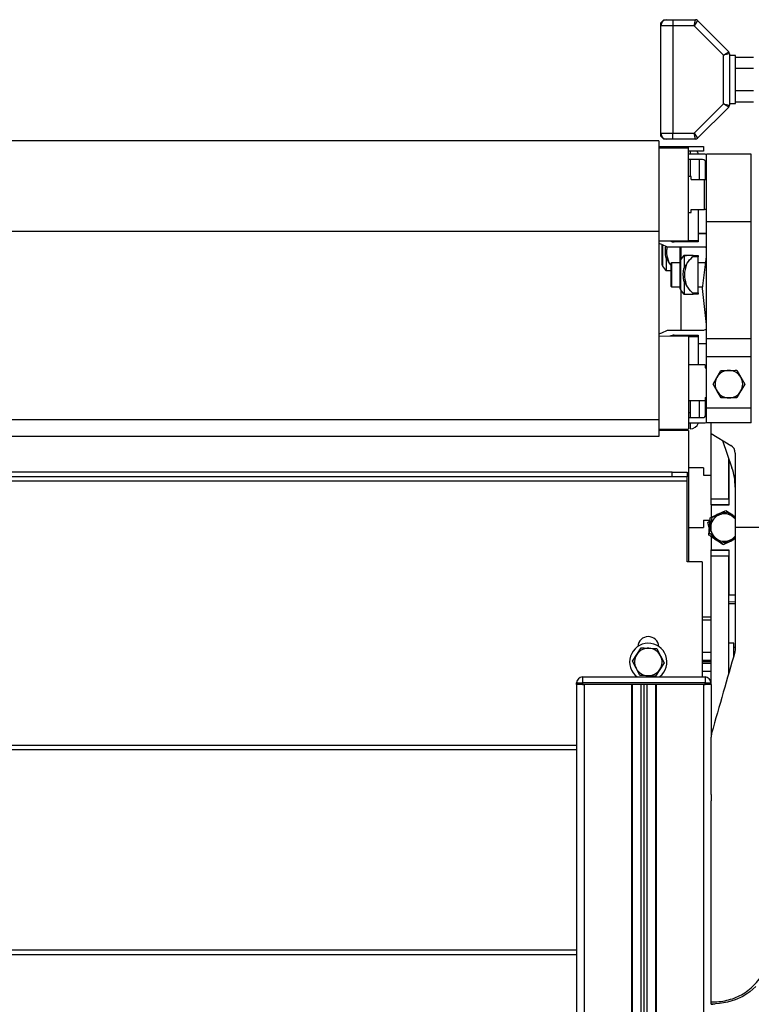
# Model space of a CAD drawing. Header units: millimetres. Extents: x 0 to 420, y 0 to 297.
# Tile 60 of 63: x 310 to 330, y 229 to 256. Entities that reach past the tile are written whole.
import ezdxf

# ---------------------------------------------------------------- set-up
doc = ezdxf.new("R2010")
doc.units = ezdxf.units.MM

msp = doc.modelspace()

# ---------------------------------------------------------------- linework, layer by layer
at = {"color": 7, "linetype": 'Continuous', "lineweight": 25}
for p, q in [((327.35341, 255.73161), (327.43422, 255.81243)), ((327.35341, 255.6508), (327.35341, 255.73161)), ((327.43422, 255.81243), (327.51504, 255.81243)), ((327.51504, 255.81243), (327.67667, 255.81243)), ((327.67667, 255.81243), (327.67667, 255.6508)), ((327.67667, 255.81243), (328.28974, 255.81243)), ((328.25626, 255.6508), (328.28974, 255.81243)), ((328.34688, 255.78876), (328.25626, 255.6508)), ((328.34688, 255.78876), (329.18853, 254.94711)), ((327.67667, 255.6508), (327.35341, 255.6508)), ((327.35341, 252.74138), (327.35341, 255.6508)), ((327.67667, 255.6508), (327.67667, 252.74138)), ((328.25626, 255.6508), (327.67667, 255.6508)), ((329.05057, 254.85649), (328.25626, 255.6508)), ((329.05057, 254.85649), (329.18853, 254.94711)), ((329.2122, 254.88997), (329.05057, 254.85649)), ((329.05057, 253.53569), (329.05057, 254.85649)), ((329.2122, 254.88997), (329.2122, 253.50221)), ((329.37383, 254.84263), (329.2122, 254.84263)), ((329.37383, 254.19609), (329.37383, 254.84263)), ((329.37383, 254.80267), (329.85874, 254.80267)), ((329.37383, 254.49938), (329.85874, 254.49938)), ((329.37383, 253.54955), (329.37383, 254.19609)), ((329.37383, 253.8928), (329.85874, 253.8928)), ((329.37383, 253.58951), (329.85874, 253.58951)), ((328.25626, 252.74138), (329.05057, 253.53569)), ((329.18853, 253.44506), (328.34688, 252.60342)), ((329.05057, 253.53569), (329.2122, 253.50221)), ((329.18853, 253.44506), (329.05057, 253.53569)), ((329.2122, 253.54955), (329.37383, 253.54955)), ((327.296, 252.53934), (286.88743, 252.53934)), ((327.296, 252.53934), (327.296, 250.08138)), ((327.35341, 252.74138), (327.67667, 252.74138)), ((327.35341, 252.66056), (327.35341, 252.74138)), ((327.43422, 252.57975), (327.35341, 252.66056)), ((327.51504, 252.57975), (327.43422, 252.57975)), ((327.67667, 252.57975), (327.51504, 252.57975)), ((327.67667, 252.74138), (328.25626, 252.74138)), ((327.67667, 252.57975), (327.67667, 252.74138)), ((328.28974, 252.57975), (327.67667, 252.57975)), ((328.28974, 252.57975), (328.25626, 252.74138)), ((328.25626, 252.74138), (328.34688, 252.60342)), ((327.296, 252.3777), (328.10417, 252.3777)), ((328.10417, 252.33729), (327.296, 252.3404)), ((328.10417, 252.3777), (328.50826, 252.3777)), ((328.10417, 252.33729), (328.10417, 252.3777)), ((328.10417, 251.08463), (328.10417, 252.33729)), ((328.50826, 252.25648), (328.10417, 252.25648)), ((328.14458, 252.25648), (328.14458, 252.17566)), ((328.50826, 252.3777), (328.50826, 252.25648)), ((328.50826, 252.17566), (328.10417, 252.17566)), ((328.48401, 252.03019), (328.10417, 252.03019)), ((328.14458, 252.03019), (328.14458, 251.56953)), ((328.38703, 252.03019), (328.38703, 251.4933)), ((329.80133, 252.17566), (328.58907, 252.17566)), ((328.58907, 250.34428), (328.58907, 252.17566)), ((329.80133, 250.34428), (329.80133, 252.17566)), ((328.56483, 251.48871), (328.56483, 251.94937)), ((328.17286, 251.56953), (328.10417, 251.56953)), ((328.17286, 251.48871), (328.17286, 251.56953)), ((328.17286, 251.48871), (328.53654, 251.48871)), ((328.53654, 250.68054), (328.53654, 251.48871)), ((328.53654, 251.48871), (328.57695, 251.48871)), ((328.57695, 251.48871), (328.57695, 250.68054)), ((328.58907, 251.44831), (328.57695, 251.44831)), ((328.10417, 249.83196), (328.10417, 251.08463)), ((328.17286, 250.68054), (328.53654, 250.68054)), ((328.17286, 250.59973), (328.17286, 250.68054)), ((328.36278, 250.68054), (328.36278, 249.83196)), ((328.57695, 250.68054), (328.53654, 250.68054)), ((328.57695, 250.80177), (328.58907, 250.80177)), ((328.57695, 250.69267), (328.58907, 250.69267)), ((328.58907, 250.68054), (328.58239, 250.68054)), ((328.10417, 250.59973), (328.17286, 250.59973)), ((329.80133, 250.34428), (328.58907, 250.34428)), ((328.58907, 247.1751), (328.58907, 250.34428)), ((329.80133, 247.1751), (329.80133, 250.34428)), ((327.296, 250.08138), (286.88743, 250.08138)), ((327.296, 250.08138), (327.296, 244.9899)), ((328.36278, 250.03401), (328.58907, 250.03401)), ((328.58907, 250.02188), (328.36278, 250.02188)), ((327.296, 249.82885), (328.10417, 249.83196)), ((327.39298, 249.16992), (327.39298, 249.7268)), ((327.40033, 249.72381), (327.40033, 249.14668)), ((328.52919, 249.66225), (327.53032, 249.66225)), ((328.36278, 249.79964), (327.71625, 249.79964)), ((327.87788, 249.79964), (327.87788, 249.83109)), ((327.87788, 249.28983), (327.87788, 249.66225)), ((327.90213, 249.79964), (327.90213, 249.83119)), ((327.90213, 249.33711), (327.90213, 249.66225)), ((328.36278, 249.83196), (328.10413, 249.83196)), ((328.36278, 249.83196), (328.10417, 249.83196)), ((328.36278, 249.83196), (328.36278, 249.83196)), ((328.36278, 249.83196), (328.36278, 249.79964)), ((327.49804, 249.35803), (327.49804, 249.04246)), ((327.95952, 249.41879), (327.88523, 249.31307)), ((327.98294, 249.41729), (327.95953, 249.41878)), ((327.98294, 249.41729), (327.98294, 249.10172)), ((328.2089, 249.43596), (328.36278, 249.43596)), ((328.36278, 249.39555), (328.2089, 249.39555)), ((328.36278, 249.43596), (328.36278, 249.39555)), ((328.36278, 248.42574), (328.36278, 249.39555)), ((328.48401, 248.53889), (328.58907, 249.40416)), ((327.40033, 249.14668), (327.47462, 249.04096)), ((327.62735, 249.18014), (327.56396, 249.25912)), ((327.64755, 249.23392), (327.62735, 249.21371)), ((327.62735, 249.21371), (327.62735, 248.72215)), ((327.87788, 249.23392), (327.64755, 249.23392)), ((327.64755, 248.70959), (327.64755, 249.23392)), ((327.87788, 248.91065), (327.87788, 249.28983)), ((327.88523, 249.31307), (327.88523, 248.91065)), ((328.5684, 249.23392), (328.36278, 249.23392)), ((327.87788, 248.53146), (327.87788, 248.91065)), ((327.88523, 248.91065), (327.88523, 248.50823)), ((327.62735, 248.72215), (327.62735, 248.60758)), ((327.62735, 248.60758), (327.64755, 248.58738)), ((327.64755, 248.58738), (327.64755, 248.70959)), ((327.64755, 248.58738), (327.87788, 248.58738)), ((327.98294, 248.71957), (327.98294, 248.40401)), ((328.36278, 248.58738), (328.4899, 248.58738)), ((328.58907, 247.5694), (328.48401, 248.53889)), ((327.88523, 248.50823), (327.95952, 248.40251)), ((327.90213, 247.41553), (327.90213, 248.48418)), ((328.2089, 248.42574), (328.36278, 248.42574)), ((328.36278, 248.38534), (328.2089, 248.38534)), ((328.36278, 248.42574), (328.36278, 248.38534)), ((328.10417, 247.24581), (327.296, 247.24892)), ((327.53032, 247.41553), (328.5157, 247.41553)), ((327.71625, 247.27814), (328.36278, 247.27814)), ((327.87788, 247.24668), (327.87788, 247.2694)), ((327.88523, 247.27814), (327.88523, 247.24666)), ((327.98294, 247.27814), (327.98294, 247.24628)), ((328.09387, 247.2405), (328.12603, 247.27814)), ((328.10377, 247.24582), (328.36278, 247.24582)), ((328.10417, 247.24581), (328.10417, 244.74048)), ((328.36278, 247.27814), (328.36278, 247.24582)), ((328.36278, 247.24582), (328.36278, 246.47805)), ((328.36278, 247.05589), (328.58907, 247.05589)), ((328.58907, 247.04377), (328.36278, 247.04377)), ((329.80133, 247.1751), (328.58907, 247.1751)), ((328.58907, 246.69463), (328.58907, 247.1751)), ((329.80133, 246.69463), (329.80133, 247.1751)), ((329.80133, 246.69463), (328.58907, 246.69463)), ((328.58907, 245.30621), (328.58907, 246.69463)), ((329.80133, 245.30621), (329.80133, 246.69463)), ((328.54866, 246.47805), (328.10417, 246.47805)), ((328.54866, 246.47805), (328.54866, 246.39723)), ((328.54866, 246.39723), (328.58907, 246.39723)), ((328.7645, 245.9499), (328.87095, 246.13711)), ((328.87095, 246.13711), (328.97739, 246.32432)), ((329.40809, 246.32716), (329.51699, 246.14137)), ((329.51699, 246.14137), (329.6259, 245.95559)), ((328.7645, 245.9499), (328.7645, 245.9499)), ((328.87341, 245.76412), (328.7645, 245.9499)), ((329.6259, 245.95559), (329.51945, 245.76838)), ((329.6259, 245.95559), (329.6259, 245.95559)), ((328.54866, 245.58906), (328.54866, 245.50825)), ((328.54866, 245.58906), (328.58907, 245.58906)), ((328.56483, 245.12841), (328.56483, 245.58906)), ((328.98231, 245.57833), (328.87341, 245.76412)), ((329.51945, 245.76838), (329.41301, 245.58117)), ((328.10417, 245.50825), (328.54866, 245.50825)), ((328.14458, 245.50825), (328.14458, 245.04759)), ((328.38703, 245.50825), (328.38703, 245.04759)), ((328.98231, 245.57833), (328.98231, 245.57833)), ((329.41301, 245.58117), (329.41301, 245.58117)), ((328.10417, 245.18948), (328.14458, 245.18948)), ((329.80133, 245.30621), (328.58907, 245.30621)), ((328.58907, 244.90212), (328.58907, 245.30621)), ((329.80133, 244.90212), (329.80133, 245.30621)), ((327.296, 244.9899), (286.88743, 244.9899)), ((327.296, 244.9899), (327.296, 244.53844)), ((328.10417, 245.04759), (328.48401, 245.04759)), ((328.10417, 244.90212), (328.50826, 244.90212)), ((328.14458, 244.90212), (328.14458, 244.74048)), ((329.80133, 244.90212), (328.58907, 244.90212)), ((329.80133, 244.90212), (328.58907, 244.90212)), ((329.80133, 244.90212), (328.58907, 244.90212)), ((328.7103, 244.61926), (328.7103, 244.90212)), ((327.296, 244.53844), (286.88743, 244.53844)), ((327.296, 244.73737), (328.10417, 244.74048)), ((328.10417, 244.70007), (327.296, 244.70007)), ((328.10417, 244.70007), (328.10417, 241.14412)), ((328.7103, 244.61926), (329.24687, 244.29654)), ((328.7103, 244.61522), (328.7103, 244.61926)), ((328.71722, 244.6151), (328.7103, 244.61522)), ((328.7103, 242.84936), (328.7103, 244.61522)), ((329.022, 244.43179), (329.2763, 243.69323)), ((329.36436, 244.08877), (329.36436, 242.07352)), ((329.1952, 242.84936), (329.1952, 243.92876)), ((329.1952, 243.8919), (329.1952, 242.67965)), ((329.20789, 243.8919), (329.1952, 243.8919)), ((327.65968, 243.56863), (286.52375, 243.56863)), ((327.65968, 243.44741), (327.65968, 243.56863)), ((327.65968, 243.56863), (328.06376, 243.56863)), ((328.06376, 243.56863), (328.06376, 243.44741)), ((328.50826, 243.68986), (328.10417, 243.68986)), ((328.50826, 243.68986), (328.50826, 243.48782)), ((328.50826, 243.48782), (328.7103, 243.48782)), ((328.06376, 243.32618), (286.11967, 243.32618)), ((327.65968, 243.44741), (286.52375, 243.44741)), ((328.06376, 243.44741), (327.65968, 243.44741)), ((328.06376, 243.32618), (328.06376, 243.44741)), ((328.06376, 241.14412), (328.06376, 243.32618)), ((328.7103, 242.84936), (329.1952, 242.84936)), ((328.7103, 242.68773), (328.7103, 242.84936)), ((329.1952, 242.68773), (328.7103, 242.68773)), ((328.7103, 242.67965), (328.7103, 242.34663)), ((329.1952, 242.67965), (328.7103, 242.67965)), ((328.68817, 242.33595), (328.89826, 242.4374)), ((328.89826, 242.4374), (329.10835, 242.53885)), ((329.14753, 242.4979), (329.3129, 242.35995)), ((329.30125, 242.40763), (329.36436, 242.3647)), ((328.50826, 242.27556), (328.68371, 242.27556)), ((328.50826, 242.27556), (328.50826, 242.07352)), ((328.66655, 242.04325), (328.62843, 242.21209)), ((328.66968, 241.92503), (328.70645, 242.13722)), ((328.67099, 242.10328), (328.68817, 242.33595)), ((328.70645, 242.13722), (328.74323, 242.3494)), ((329.3129, 242.35995), (329.36436, 242.31703)), ((328.10417, 242.07352), (328.50826, 242.07352)), ((328.6538, 241.87062), (328.67099, 242.10328)), ((328.83505, 241.78708), (328.66968, 241.92503)), ((330.32809, 242.07352), (329.36436, 242.07352)), ((328.7103, 241.83219), (328.7103, 241.46739)), ((329.00042, 241.64914), (328.83505, 241.78708)), ((329.24969, 241.70964), (329.0396, 241.60819)), ((329.36436, 241.76501), (329.24969, 241.70964)), ((328.7103, 241.45931), (328.7103, 241.46739)), ((328.7103, 241.46739), (329.1952, 241.46739)), ((328.7103, 241.45931), (329.1952, 241.45931)), ((328.7103, 241.29767), (328.7103, 241.45931)), ((329.1952, 241.46739), (329.1952, 240.25513)), ((328.46785, 241.14412), (328.06376, 241.14412)), ((328.46785, 241.14412), (328.46785, 238.03266)), ((329.1952, 241.29767), (328.7103, 241.29767)), ((328.7103, 237.83062), (328.7103, 241.29767)), ((329.1952, 238.11128), (329.1952, 241.29767)), ((329.1952, 240.25513), (329.36436, 240.25513)), ((329.36436, 240.06033), (329.1952, 240.05309)), ((329.36436, 240.01268), (329.1952, 240.01268)), ((328.7103, 239.649), (328.46785, 239.649)), ((328.7103, 239.56819), (328.46785, 239.56819)), ((329.32451, 238.94185), (329.1952, 238.94185)), ((329.32451, 238.56977), (329.32451, 238.94185)), ((326.69949, 238.63862), (326.81604, 238.81971)), ((327.24624, 238.79892), (327.34479, 238.60744)), ((328.7103, 238.69132), (328.46785, 238.69132)), ((329.36436, 238.83226), (329.32451, 238.83226)), ((329.36436, 238.7718), (329.35497, 238.70497)), ((326.58293, 238.45754), (326.69949, 238.63862)), ((326.68148, 238.26605), (326.58293, 238.45754)), ((327.44334, 238.41596), (327.32679, 238.23487)), ((327.34479, 238.60744), (327.44334, 238.41596)), ((328.7103, 238.47409), (328.46785, 238.47409)), ((328.7103, 238.43675), (328.46785, 238.43675)), ((328.7103, 238.39943), (328.46785, 238.39943)), ((326.78003, 238.07457), (326.68148, 238.26605)), ((327.32679, 238.23487), (327.21024, 238.05378)), ((328.7103, 238.18217), (328.46785, 238.18217)), ((325.07283, 237.83062), (325.07283, 237.87103)), ((325.07283, 237.87103), (325.23446, 237.87103)), ((325.23446, 238.03266), (328.54796, 238.03266)), ((325.23446, 238.03266), (325.23446, 237.87103)), ((325.23446, 237.87103), (325.23446, 237.83062)), ((328.54796, 237.87103), (325.23446, 237.87103)), ((327.32985, 238.04327), (327.3162, 238.03266)), ((328.54796, 238.03266), (328.54796, 237.87103)), ((328.54796, 237.83062), (328.54796, 237.87103)), ((328.54796, 237.87103), (328.7096, 237.87103)), ((328.7096, 237.87103), (328.7096, 237.83062)), ((325.23446, 237.83062), (325.07283, 237.83062)), ((325.07353, 237.83062), (325.07353, 191.36076)), ((328.54796, 237.83062), (325.23446, 237.83062)), ((325.23446, 237.83062), (325.27557, 237.83062)), ((325.27557, 237.83062), (325.27557, 187.72399)), ((326.55652, 237.83062), (326.55652, 187.72399)), ((326.57673, 237.83062), (326.57673, 187.72399)), ((326.8111, 237.83062), (326.8111, 187.72399)), ((326.89191, 237.83062), (326.89191, 187.72399)), ((326.97273, 237.83062), (326.97273, 187.72399)), ((327.2071, 237.83062), (327.2071, 187.72399)), ((327.2273, 237.83062), (327.2273, 187.72399)), ((328.50826, 237.83062), (328.50826, 187.72399)), ((328.50826, 237.83062), (328.54796, 237.83062)), ((328.7096, 237.83062), (328.54796, 237.83062)), ((328.7096, 237.83062), (328.7103, 237.83062)), ((328.7103, 237.83062), (328.7103, 236.41408)), ((328.72595, 236.51132), (328.7103, 236.39994)), ((325.07353, 236.18081), (289.1099, 236.18081)), ((325.07353, 236.05958), (289.1099, 236.05958)), ((328.7103, 234.85177), (328.7103, 234.6775)), ((328.7103, 234.85177), (328.7103, 234.6775)), ((325.07353, 230.63789), (289.1099, 230.63789)), ((325.07353, 230.51667), (289.1099, 230.51667))]:
    msp.add_line(p, q, dxfattribs=at)
at = {"color": 7, "linetype": 'Continuous', "lineweight": 25, "flags": 128}
for points in [[(327.53032, 249.66225), (327.37949, 249.73214), (327.296, 249.76158)], [(327.296, 247.3162), (327.37949, 247.34564), (327.53032, 247.41553)], [(329.30125, 242.40763), (329.34291, 242.37511), (329.36436, 242.35452)], [(329.36436, 242.30762), (329.34824, 242.32632), (329.3129, 242.35995)], [(329.92705, 229.6616), (329.75807, 229.51255), (329.57044, 229.38978), (329.36705, 229.29566), (329.15595, 229.23179), (328.93858, 229.19521), (328.7103, 229.18318)]]:
    msp.add_lwpolyline(points, dxfattribs=at)
at = {"color": 7, "linetype": 'Continuous', "lineweight": 25}
for centre, radius, start, end in [((327.51504, 255.6508), 0.16163, 90, 180), ((328.28974, 255.73161), 0.08082, 45, 90), ((329.13138, 254.88997), 0.08082, 0, 45), ((329.13138, 253.50221), 0.08082, 315, 0), ((327.51504, 252.74138), 0.16163, 180, 270), ((328.28974, 252.66056), 0.08082, 270, 315), ((328.14458, 252.09484), 0.24245, 19.471221, 41.810315), ((328.48401, 251.94937), 0.08082, 0, 90), ((328.50826, 251.97362), 0.20204, 66.421822, 90), ((327.71625, 250.04209), 0.24245, 241.007684, 270), ((328.52919, 249.58143), 0.08082, 42.181816, 90), ((327.9926, 249.39555), 0.04041, 89.590542, 144.523535), ((327.43339, 249.16992), 0.04041, 180, 215.095817), ((327.91829, 249.28983), 0.04041, 144.904183, 180), ((327.5077, 249.0642), 0.04041, 215.463774, 270.409458), ((327.91829, 248.53146), 0.04041, 180, 215.095817), ((327.9926, 248.42574), 0.04041, 215.470746, 270.396492), ((328.5157, 247.49635), 0.08082, 270, 335.215806), ((327.71625, 247.03569), 0.24245, 90, 118.992316), ((327.91829, 247.2694), 0.04041, 167.513141, 180), ((329.1952, 245.95275), 0.373, 150.378035, 210.378035), ((329.1952, 245.95275), 0.373, 90.378035, 150.378035), ((329.1952, 245.95275), 0.373, 30.378035, 90.378035), ((329.1952, 245.95275), 0.373, 330.378035, 30.378035), ((329.1952, 245.95275), 0.373, 210.378035, 270.378035), ((329.1952, 245.95275), 0.373, 270.378035, 330.378035), ((328.48401, 245.12841), 0.08082, 270, 0), ((328.14458, 244.98293), 0.24245, 270, 340.528779), ((328.50826, 245.10416), 0.20204, 270, 293.578178), ((329.12191, 244.08877), 0.24245, 0, 58.975391), ((327.74802, 243.167), 1.61634, 0, 19), ((329.07398, 242.07352), 0.373, 110.167333, 170.167333), ((329.07398, 242.07352), 0.40409, 115.775489, 131.915204), ((329.07398, 242.07352), 0.40409, 89.058669, 115.775489), ((329.07398, 242.07352), 0.373, 50.167333, 110.167333), ((329.07398, 242.07352), 0.40409, 55.775489, 71.915204), ((329.07398, 242.07352), 0.40409, 149.058669, 175.775489), ((329.07398, 242.07352), 0.373, 170.167333, 230.167333), ((329.07398, 242.07352), 0.40409, 175.775489, 191.915204), ((329.07398, 242.07352), 0.40409, 209.058669, 235.775489), ((329.07398, 242.07352), 0.373, 230.167333, 290.167333), ((329.07398, 242.07352), 0.40409, 235.775489, 251.915204), ((329.07398, 242.07352), 0.40409, 269.058669, 295.775489), ((329.07398, 242.07352), 0.373, 290.167333, 321.12475), ((329.07398, 242.07352), 0.40409, 295.775489, 311.915204), ((327.01314, 238.43675), 0.50511, 308.830425, 233.130102), ((327.01314, 238.84083), 0.28286, 2.968431, 177.031569), ((327.01314, 238.43675), 0.373, 87.233327, 147.233327), ((327.01314, 238.43675), 0.373, 27.233327, 87.233327), ((327.01314, 238.43675), 0.373, 147.233327, 207.233327), ((327.01314, 238.43675), 0.373, 327.233327, 27.233327), ((327.01314, 238.43675), 0.373, 207.233327, 267.233327), ((327.01314, 238.43675), 0.373, 267.233327, 327.233327), ((325.23446, 237.87103), 0.16163, 90, 180), ((328.54796, 237.87103), 0.16163, 0, 90)]:
    msp.add_arc(centre, radius, start, end, dxfattribs=at)
for points, knots in [([(327.49804, 249.35803), (327.48603, 249.4217), (327.46595, 249.52816), (327.4811, 249.63506), (327.48718, 249.67802)], [0, 0, 0, 0, 0.59808104, 1, 1, 1, 1]), ([(327.51961, 249.66616), (327.51416, 249.62723), (327.49737, 249.50745), (327.52611, 249.36858), (327.55832, 249.27543), (327.56396, 249.25912)], [0, 0, 0, 0, 0.28425538, 0.87465121, 1, 1, 1, 1]), ([(327.56396, 249.25912), (327.55065, 249.28245), (327.53098, 249.31693), (327.513, 249.35491), (327.50388, 249.36617), (327.502, 249.36745), (327.50094, 249.36771), (327.50014, 249.36748), (327.49939, 249.36676), (327.49842, 249.3646), (327.49809, 249.36144), (327.49805, 249.35887), (327.49804, 249.35803)], [0, 0, 0, 0, 0.57729401, 0.85330633, 0.88795414, 0.90136229, 0.90995221, 0.91859483, 0.92645297, 0.94077433, 0.98062281, 1, 1, 1, 1]), ([(328.04886, 249.43596), (328.03555, 249.4353), (328.01589, 249.43432), (327.9979, 249.43116), (327.98879, 249.42613), (327.9869, 249.42471), (327.98584, 249.42374), (327.98505, 249.42286), (327.98429, 249.42185), (327.98332, 249.4201), (327.98299, 249.41862), (327.98296, 249.41762), (327.98294, 249.41729)], [0, 0, 0, 0, 0.57729401, 0.85330633, 0.88795414, 0.90136229, 0.90995221, 0.91859483, 0.92645297, 0.94077433, 0.98062281, 1, 1, 1, 1]), ([(327.99304, 249.43596), (327.99288, 249.43596), (327.98428, 249.43596), (328.01147, 249.43596), (328.04329, 249.43596), (328.04886, 249.43596)], [0, 0, 0, 0, 0.01507282, 0.827509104, 1, 1, 1, 1]), ([(328.2089, 249.43596), (328.20424, 249.43596), (328.14212, 249.43596), (328.09367, 249.43596), (328.04886, 249.43596)], [0, 0, 0, 0, 0.07497853, 1, 1, 1, 1]), ([(328.04886, 249.20063), (328.05419, 249.20957), (328.09736, 249.28193), (328.1568, 249.34248), (328.2089, 249.39555)], [0, 0, 0, 0, 0.1235441, 1, 1, 1, 1]), ([(328.2089, 249.39555), (328.21304, 249.39958), (328.21948, 249.40583), (328.22542, 249.41514), (328.22781, 249.42198), (328.22751, 249.42746), (328.2246, 249.43207), (328.21848, 249.43539), (328.21231, 249.43575), (328.2089, 249.43596)], [0, 0, 0, 0, 0.22756359, 0.35329899, 0.45874165, 0.56467112, 0.6612382, 0.81256353, 1, 1, 1, 1]), ([(327.98294, 248.71957), (327.97171, 248.78304), (327.95167, 248.89629), (327.96587, 249.02541), (327.9799, 249.0881), (327.98294, 249.10172)], [0, 0, 0, 0, 0.49946616, 0.89123574, 1, 1, 1, 1]), ([(327.98294, 249.10172), (327.98297, 249.10046), (327.98301, 249.09789), (327.98345, 249.09496), (327.98422, 249.09312), (327.98492, 249.09233), (327.98576, 249.09206), (327.98673, 249.09223), (327.98848, 249.09331), (327.99337, 249.09899), (328.00813, 249.12551), (328.0263, 249.16121), (328.04334, 249.19098), (328.04886, 249.20063)], [0, 0, 0, 0, 0.02901683, 0.05916484, 0.07016912, 0.08127731, 0.08921116, 0.09713301, 0.10961513, 0.14097727, 0.26618171, 0.76211717, 1, 1, 1, 1]), ([(328.04886, 249.20063), (328.03319, 249.15224), (328.00265, 249.05798), (327.98402, 248.87715), (328.01087, 248.73002), (328.04322, 248.63691), (328.04886, 248.62066)], [0, 0, 0, 0, 0.25700586, 0.50065091, 0.91289648, 1, 1, 1, 1]), ([(327.47463, 249.04097), (327.47462, 249.04097), (327.46849, 249.04058), (327.48156, 249.04146), (327.49511, 249.04228), (327.49804, 249.04246)], [0, 0, 0, 0, 0.00050487, 0.78396152, 1, 1, 1, 1]), ([(327.49804, 249.04246), (327.49806, 249.04197), (327.49811, 249.04096), (327.49855, 249.03945), (327.49932, 249.03801), (327.50001, 249.03704), (327.50085, 249.0361), (327.50183, 249.03519), (327.50357, 249.03383), (327.50847, 249.03099), (327.52323, 249.02628), (327.5414, 249.02419), (327.55844, 249.02389), (327.56396, 249.02379)], [0, 0, 0, 0, 0.029016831, 0.059164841, 0.070169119, 0.081277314, 0.089211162, 0.097133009, 0.109615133, 0.140977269, 0.26618171, 0.762117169, 1, 1, 1, 1]), ([(327.51952, 249.02379), (327.52375, 249.02379), (327.53179, 249.02379), (327.55081, 249.02379), (327.55982, 249.02379)], [0, 0, 0, 0, 0.52612721, 1, 1, 1, 1]), ([(327.56396, 249.02379), (327.56917, 249.02379), (327.58651, 249.02379), (327.61054, 249.02379), (327.62735, 249.02379)], [0, 0, 0, 0, 0.300665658, 1, 1, 1, 1]), ([(328.04886, 248.62066), (328.03555, 248.64399), (328.01589, 248.67848), (327.9979, 248.71645), (327.98879, 248.72771), (327.9869, 248.729), (327.98584, 248.72925), (327.98505, 248.72903), (327.98429, 248.7283), (327.98332, 248.72614), (327.98299, 248.72299), (327.98296, 248.72041), (327.98294, 248.71957)], [0, 0, 0, 0, 0.57729401, 0.85330633, 0.88795414, 0.90136229, 0.90995221, 0.91859483, 0.92645297, 0.94077433, 0.98062281, 1, 1, 1, 1]), ([(328.2089, 248.42574), (328.20424, 248.43), (328.14212, 248.48679), (328.09367, 248.55633), (328.04886, 248.62066)], [0, 0, 0, 0, 0.07497853, 1, 1, 1, 1]), ([(327.95953, 248.40251), (327.96216, 248.4027), (327.96552, 248.40294), (327.97983, 248.40382), (327.98294, 248.40401)], [0, 0, 0, 0, 0.78259363, 1, 1, 1, 1]), ([(327.98294, 248.40401), (327.98297, 248.40351), (327.98301, 248.4025), (327.98345, 248.40099), (327.98422, 248.39956), (327.98492, 248.39858), (327.98576, 248.39765), (327.98673, 248.39673), (327.98848, 248.39537), (327.99337, 248.39254), (328.00813, 248.38782), (328.0263, 248.38574), (328.04334, 248.38543), (328.04886, 248.38534)], [0, 0, 0, 0, 0.02901683, 0.05916484, 0.07016912, 0.08127731, 0.08921116, 0.09713301, 0.10961513, 0.14097727, 0.26618171, 0.76211717, 1, 1, 1, 1]), ([(328.00438, 248.38534), (328.00861, 248.38534), (328.01666, 248.38534), (328.0357, 248.38534), (328.04473, 248.38534)], [0, 0, 0, 0, 0.52588245, 1, 1, 1, 1]), ([(328.04886, 248.38534), (328.05419, 248.38534), (328.09736, 248.38534), (328.1568, 248.38534), (328.2089, 248.38534)], [0, 0, 0, 0, 0.1235441, 1, 1, 1, 1]), ([(328.2089, 248.38534), (328.21304, 248.38563), (328.21948, 248.38608), (328.22542, 248.3901), (328.22781, 248.39482), (328.22751, 248.40057), (328.2246, 248.40775), (328.21848, 248.41653), (328.21231, 248.42246), (328.2089, 248.42574)], [0, 0, 0, 0, 0.22756359, 0.35329899, 0.45874165, 0.56467112, 0.6612382, 0.81256353, 1, 1, 1, 1]), ([(328.97739, 246.32432), (328.98115, 246.32434), (329.05215, 246.32481), (329.12436, 246.32529), (329.19274, 246.32574)], [0, 0, 0, 0, 0.0529743, 1, 1, 1, 1]), ([(329.19274, 246.32574), (329.25009, 246.32612), (329.32233, 246.32659), (329.39343, 246.32706), (329.40809, 246.32716)], [0, 0, 0, 0, 0.793814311, 1, 1, 1, 1]), ([(329.19766, 245.57975), (329.12928, 245.5793), (329.05707, 245.57882), (328.98607, 245.57835), (328.98231, 245.57833)], [0, 0, 0, 0, 0.9470257, 1, 1, 1, 1]), ([(329.41301, 245.58117), (329.39835, 245.58108), (329.32725, 245.58061), (329.25501, 245.58013), (329.19766, 245.57975)], [0, 0, 0, 0, 0.20618569, 1, 1, 1, 1]), ([(328.74323, 242.3494), (328.74676, 242.3507), (328.8134, 242.37518), (328.88119, 242.40007), (328.94538, 242.42365)], [0, 0, 0, 0, 0.0529743, 1, 1, 1, 1]), ([(328.94538, 242.42365), (328.99921, 242.44342), (329.06702, 242.46833), (329.13377, 242.49284), (329.14753, 242.4979)], [0, 0, 0, 0, 0.79381431, 1, 1, 1, 1]), ([(329.10835, 242.53885), (329.12305, 242.52884), (329.18676, 242.48551), (329.25147, 242.44149), (329.30125, 242.40763)], [0, 0, 0, 0, 0.23085574, 1, 1, 1, 1]), ([(328.62843, 242.21209), (328.63067, 242.21416), (328.64858, 242.2307), (328.66679, 242.24752), (328.68273, 242.26224)], [0, 0, 0, 0, 0.125073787, 1, 1, 1, 1]), ([(328.8467, 241.7394), (328.79693, 241.77326), (328.73221, 241.81728), (328.66851, 241.86062), (328.6538, 241.87062)], [0, 0, 0, 0, 0.76914426, 1, 1, 1, 1]), ([(328.7103, 229.24011), (328.78199, 229.24189), (328.9245, 229.24543), (329.13647, 229.2805), (329.34188, 229.34113), (329.53636, 229.43074), (329.71506, 229.54784), (329.87443, 229.68894), (330.01345, 229.85006), (330.17178, 230.08432), (330.32212, 230.40554), (330.44778, 230.80919), (330.50371, 231.23025), (330.50469, 231.89584), (330.48339, 232.80974), (330.46216, 233.97438), (330.43898, 235.18879), (330.41722, 236.45213), (330.3968, 237.75575), (330.39234, 238.78464), (330.38281, 239.54378), (330.37511, 240.04317), (330.36584, 240.54316), (330.35502, 241.04605), (330.34273, 241.5552), (330.33298, 241.90039), (330.32809, 242.07352)], [0, 0, 0, 0, 0.01540227, 0.03061858, 0.04589778, 0.0611515, 0.07635239, 0.09167591, 0.1069667, 0.12239636, 0.15311965, 0.18413953, 0.21464534, 0.24575549, 0.32956556, 0.41290917, 0.49608211, 0.58959241, 0.68386766, 0.7780859, 0.81510034, 0.85211963, 0.88910287, 0.92601797, 0.9628961, 1, 1, 1, 1]), ([(329.36436, 242.07352), (329.36436, 241.93504), (329.36436, 241.65787), (329.36436, 241.10539), (329.36436, 240.41912), (329.36436, 239.59989), (329.36436, 239.04782), (329.36436, 238.7718)], [0, 0, 0, 0, 0.12264871, 0.2454767, 0.49573627, 0.74787131, 1, 1, 1, 1]), ([(329.0396, 241.60819), (329.03708, 241.6099), (328.9735, 241.65315), (328.90882, 241.69715), (328.8467, 241.7394)], [0, 0, 0, 0, 0.03966261, 1, 1, 1, 1]), ([(329.20257, 241.72338), (329.13838, 241.69981), (329.0706, 241.67491), (329.00395, 241.65043), (329.00042, 241.64914)], [0, 0, 0, 0, 0.9470257, 1, 1, 1, 1]), ([(329.36436, 241.78281), (329.36404, 241.78269), (329.31068, 241.76309), (329.25646, 241.74318), (329.20257, 241.72338)], [0, 0, 0, 0, 0.0060578, 1, 1, 1, 1]), ([(326.81604, 238.81971), (326.83068, 238.819), (326.9017, 238.81557), (326.97386, 238.81208), (327.03114, 238.80931)], [0, 0, 0, 0, 0.20618569, 1, 1, 1, 1]), ([(327.03114, 238.80931), (327.09945, 238.80601), (327.17158, 238.80253), (327.24249, 238.7991), (327.24624, 238.79892)], [0, 0, 0, 0, 0.9470257, 1, 1, 1, 1]), ([(329.35497, 238.70497), (329.25118, 238.343), (329.04325, 237.61788), (328.83183, 236.88057), (328.72595, 236.51132)], [0, 0, 0, 0, 0.49918594, 1, 1, 1, 1]), ([(326.99513, 238.06418), (326.93785, 238.06695), (326.86569, 238.07043), (326.79467, 238.07387), (326.78003, 238.07457)], [0, 0, 0, 0, 0.79381431, 1, 1, 1, 1]), ([(327.21024, 238.05378), (327.20648, 238.05397), (327.13557, 238.05739), (327.06344, 238.06088), (326.99513, 238.06418)], [0, 0, 0, 0, 0.0529743, 1, 1, 1, 1]), ([(328.7103, 234.85177), (328.7103, 235.11), (328.7103, 235.62707), (328.7103, 236.14211), (328.7103, 236.39994)], [0, 0, 0, 0, 0.49941172, 1, 1, 1, 1]), ([(328.7103, 229.24011), (328.7103, 229.60107), (328.7103, 230.32388), (328.7103, 231.43056), (328.7103, 232.55578), (328.7103, 233.64136), (328.7103, 234.35077), (328.7103, 234.6775)], [0, 0, 0, 0, 0.2041389, 0.40877747, 0.6153735, 0.8228525, 1, 1, 1, 1]), ([(328.7103, 229.18318), (328.7103, 229.18397), (328.7103, 229.18554), (328.7103, 229.1979), (328.7103, 229.21617), (328.7103, 229.23212), (328.7103, 229.24011)], [0, 0, 0, 0, 0.24967543, 0.49939281, 0.74914799, 1, 1, 1, 1]), ([(328.7103, 229.18318), (328.7417, 229.18315), (328.77983, 229.18311), (328.81757, 229.18827), (328.82423, 229.18919)], [0, 0, 0, 0, 0.82328958, 1, 1, 1, 1])]:
    msp.add_open_spline(points, degree=3, knots=knots, dxfattribs=at)

doc.saveas('drawing.dxf')
